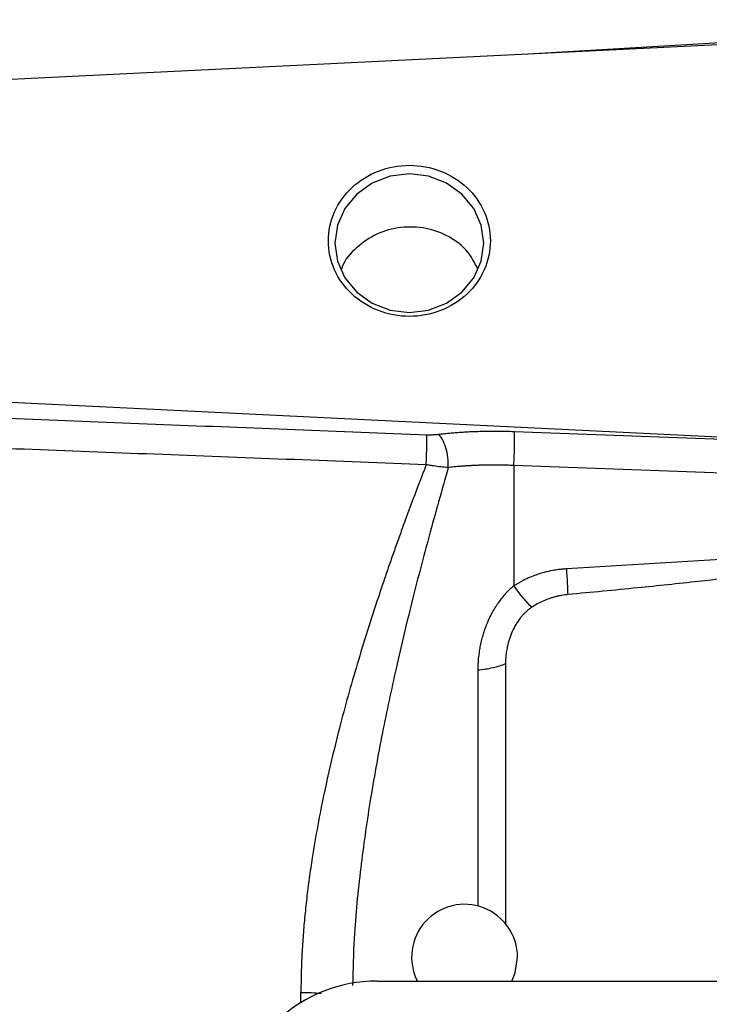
# Model space of a CAD drawing. Header units: inches. Extents: x 0.6 to 16.3, y 0.2 to 11.5.
# Tile 13 of 18: x 11.2 to 12.2, y 7.1 to 8.6. Entities that reach past the tile are written whole.
import ezdxf

# ---------------------------------------------------------------- set-up
doc = ezdxf.new("R2010")
doc.units = ezdxf.units.IN
doc.header["$MEASUREMENT"] = 0

msp = doc.modelspace()

# ---------------------------------------------------------------- linework, layer by layer
at = {"color": 8, "linetype": 'Continuous', "lineweight": 25}
for p, q in [((12.8447, 8.5854), (11.9354, 8.533)), ((11.8681, 7.602), (11.8681, 7.245)), ((11.6009, 7.0989), (11.6009, 7.1143))]:
    msp.add_line(p, q, dxfattribs=at)
at = {"color": 7, "linetype": 'Continuous', "lineweight": 25}
for p, q in [((12.8447, 8.5775), (10.9981, 8.4871)), ((10.9981, 8.0148), (12.4643, 7.943)), ((11.9233, 7.9627), (12.4643, 7.943)), ((11.9226, 7.9111), (11.9226, 7.7294)), ((12.8447, 7.8775), (11.9226, 7.9111)), ((12.4629, 7.7832), (12.0025, 7.755)), ((11.91, 7.6116), (11.91, 7.2159)), ((11.7162, 7.1313), (13.9726, 7.1313))]:
    msp.add_line(p, q, dxfattribs=at)
at = {"color": 7, "linetype": 'Continuous', "lineweight": 25, "flags": 128}
for points in [[(11.8771, 8.2474), (11.8733, 8.2745), (11.8621, 8.2998), (11.8442, 8.3216), (11.8209, 8.3383), (11.7938, 8.3487), (11.7647, 8.3523), (11.7356, 8.3487), (11.7085, 8.3383), (11.6853, 8.3216), (11.6674, 8.2998), (11.6562, 8.2745), (11.6523, 8.2474), (11.6562, 8.2202), (11.6674, 8.1949), (11.6853, 8.1732), (11.7085, 8.1565), (11.7356, 8.146), (11.7647, 8.1424), (11.7938, 8.146), (11.8209, 8.1565), (11.8442, 8.1732), (11.8621, 8.1949), (11.8733, 8.2202), (11.8771, 8.2474)], [(11.9194, 7.1313), (11.9245, 7.1439), (11.9281, 7.1675)]]:
    msp.add_lwpolyline(points, dxfattribs=at)
at = {"color": 7, "linetype": 'Continuous', "lineweight": 25}
msp.add_arc((11.8481, 7.1675), 0.08, 0, 206.8773, dxfattribs=at)
msp.add_ellipse((11.7226, 6.9329), major_axis=(0.2087, -0.0437), ratio=0.927683, start_param=1.792973, end_param=3.333612, dxfattribs=at)
for points, knots in [([(11.8871, 8.251), (11.8871, 8.2659), (11.884, 8.2809), (11.8717, 8.3085), (11.8626, 8.3212), (11.84, 8.3423), (11.8264, 8.3508), (11.7968, 8.3623), (11.7808, 8.3652), (11.7487, 8.3652), (11.7327, 8.3623), (11.7031, 8.3508), (11.6895, 8.3423), (11.6669, 8.3212), (11.6578, 8.3085), (11.6455, 8.2809), (11.6423, 8.2659), (11.6423, 8.236), (11.6455, 8.2211), (11.6578, 8.1934), (11.6669, 8.1807), (11.6895, 8.1596), (11.7031, 8.1511), (11.7327, 8.1397), (11.7487, 8.1367), (11.7808, 8.1367), (11.7968, 8.1397), (11.8264, 8.1511), (11.84, 8.1596), (11.8626, 8.1807), (11.8717, 8.1934), (11.884, 8.2211), (11.8871, 8.236), (11.8871, 8.251)], [0, 0, 0, 0, 0.0625, 0.0625, 0.125, 0.125, 0.1875, 0.1875, 0.25, 0.25, 0.3125, 0.3125, 0.375, 0.375, 0.4375, 0.4375, 0.5, 0.5, 0.5625, 0.5625, 0.625, 0.625, 0.6875, 0.6875, 0.75, 0.75, 0.8125, 0.8125, 0.875, 0.875, 0.9375, 0.9375, 1, 1, 1, 1]), ([(11.8676, 8.2093), (11.8632, 8.218), (11.8534, 8.2371), (11.8255, 8.2585), (11.7902, 8.2716), (11.7518, 8.273), (11.7146, 8.2628), (11.6843, 8.2417), (11.6661, 8.2219), (11.6625, 8.2092), (11.6621, 8.2079)], [0, 0, 0, 0, 0.118213, 0.262222, 0.406685, 0.551088, 0.695118, 0.838954, 0.982887, 1, 1, 1, 1]), ([(10.9981, 7.9888), (11.1299, 7.9837), (11.3941, 7.9733), (11.6584, 7.963), (11.7908, 7.9578)], [0, 0, 0, 0, 0.498668, 1, 1, 1, 1]), ([(11.7908, 7.9578), (11.7916, 7.9577), (11.7924, 7.9577), (11.7943, 7.9577), (11.7955, 7.9577), (11.7987, 7.9577), (11.8006, 7.9578), (11.8045, 7.958), (11.8066, 7.9582), (11.8085, 7.9584)], [0, 0, 0, 0, 0.00873285, 0.00873285, 0.02270541, 0.02270541, 0.04506151, 0.04506151, 0.06986281, 0.06986281, 0.06986281, 0.06986281]), ([(11.8085, 7.9584), (11.8111, 7.9587), (11.8163, 7.9593), (11.8241, 7.9601), (11.832, 7.9608), (11.84, 7.9614), (11.8481, 7.9619), (11.8562, 7.9624), (11.8665, 7.9628), (11.879, 7.9632), (11.8936, 7.9633), (11.9084, 7.9632), (11.9183, 7.9629), (11.9233, 7.9627)], [0, 0, 0, 0, 0.071585, 0.143018, 0.214358, 0.285665, 0.356999, 0.428419, 0.499986, 0.625079, 0.749899, 0.874765, 1, 1, 1, 1]), ([(11.9226, 7.9111), (11.9228, 7.916), (11.9231, 7.9213), (11.9234, 7.9317), (11.9236, 7.9369), (11.9237, 7.9465), (11.9237, 7.9508), (11.9236, 7.958), (11.9234, 7.9609), (11.9233, 7.9627)], [0, 0, 0, 0, 0.25, 0.25, 0.5, 0.5, 0.75, 0.75, 1, 1, 1, 1]), ([(11.7901, 7.9124), (11.6575, 7.9175), (11.3932, 7.9276), (11.129, 7.9377), (10.9975, 7.9427)], [0, 0, 0, 0, 0.50212, 1, 1, 1, 1]), ([(11.7901, 7.9124), (11.7872, 7.9048), (11.7814, 7.8897), (11.7728, 7.8672), (11.7645, 7.845), (11.7565, 7.8231), (11.7487, 7.8015), (11.7411, 7.7803), (11.7338, 7.7594), (11.7268, 7.7389), (11.7108, 7.6917), (11.6878, 7.6192), (11.6594, 7.5182), (11.6356, 7.4184), (11.6211, 7.3403), (11.6133, 7.2871), (11.6095, 7.2568), (11.6063, 7.2271), (11.6039, 7.198), (11.6022, 7.1696), (11.6011, 7.1417), (11.6009, 7.1234), (11.6009, 7.1143)], [0, 0, 0, 0, 0.029962, 0.059402, 0.08832, 0.116718, 0.144596, 0.171956, 0.198797, 0.22512, 0.250928, 0.379895, 0.500729, 0.630331, 0.750754, 0.788644, 0.825745, 0.862073, 0.897645, 0.932477, 0.966589, 1, 1, 1, 1]), ([(11.8235, 7.9081), (11.8198, 7.9084), (11.816, 7.9087), (11.8086, 7.9095), (11.805, 7.9099), (11.7991, 7.9108), (11.7968, 7.9112), (11.793, 7.9119), (11.7916, 7.9121), (11.7901, 7.9124)], [0, 0, 0, 0, 0.0248013, 0.0248013, 0.04715739, 0.04715739, 0.06112996, 0.06112996, 0.06986281, 0.06986281, 0.06986281, 0.06986281]), ([(11.9226, 7.9111), (11.9199, 7.9112), (11.9146, 7.9115), (11.9067, 7.9117), (11.8991, 7.9118), (11.8918, 7.9118), (11.8847, 7.9118), (11.8778, 7.9117), (11.8712, 7.9115), (11.8649, 7.9113), (11.8589, 7.911), (11.8531, 7.9107), (11.8475, 7.9103), (11.8422, 7.9099), (11.8372, 7.9095), (11.8324, 7.9091), (11.8278, 7.9086), (11.8249, 7.9083), (11.8235, 7.9081)], [0, 0, 0, 0, 0.078898, 0.15561, 0.230135, 0.302474, 0.372627, 0.440593, 0.506373, 0.569966, 0.631373, 0.690593, 0.747627, 0.802475, 0.855136, 0.90561, 0.953898, 1, 1, 1, 1]), ([(12.4629, 7.7832), (12.4629, 7.783), (12.4628, 7.7825), (12.4625, 7.7817), (12.4619, 7.7809), (12.461, 7.7801), (12.46, 7.7793), (12.4587, 7.7785), (12.4572, 7.7777), (12.4555, 7.7769), (12.4536, 7.776), (12.4514, 7.7752), (12.449, 7.7743), (12.4464, 7.7735), (12.4436, 7.7726), (12.4405, 7.7717), (12.4372, 7.7708), (12.4294, 7.7688), (12.4159, 7.7658), (12.3956, 7.7619), (12.3717, 7.7578), (12.3327, 7.7519), (12.2756, 7.7443), (12.1969, 7.7351), (12.1051, 7.7255), (12.0395, 7.7193), (12.0044, 7.716)], [0, 0, 0, 0, 0.001753, 0.003661, 0.005827, 0.00832, 0.011186, 0.014454, 0.018147, 0.022276, 0.026854, 0.031886, 0.037379, 0.043337, 0.049764, 0.056661, 0.064031, 0.071875, 0.108516, 0.15287, 0.204977, 0.264856, 0.40639, 0.576068, 0.773929, 1, 1, 1, 1]), ([(12.0025, 7.755), (12.0007, 7.7548), (11.9965, 7.7545), (11.9895, 7.7537), (11.9799, 7.7522), (11.9701, 7.7499), (11.9616, 7.7475), (11.9547, 7.7451), (11.9466, 7.742), (11.9352, 7.7369), (11.9271, 7.7321), (11.9226, 7.7294)], [0, 0, 0, 0, 0.064682, 0.147308, 0.248939, 0.406653, 0.500055, 0.560465, 0.663851, 0.810501, 1, 1, 1, 1]), ([(11.9226, 7.7294), (11.9212, 7.7282), (11.9185, 7.7259), (11.9145, 7.7221), (11.9096, 7.7171), (11.9047, 7.7113), (11.9005, 7.7057), (11.8974, 7.7014), (11.8942, 7.6965), (11.8909, 7.6908), (11.8866, 7.683), (11.8816, 7.672), (11.877, 7.6596), (11.8742, 7.6493), (11.8727, 7.6433), (11.8715, 7.6377), (11.8701, 7.6295), (11.8685, 7.6172), (11.8682, 7.6076), (11.8681, 7.602)], [0, 0, 0, 0, 0.0367546, 0.0742932, 0.1135146, 0.1812162, 0.2314088, 0.2577319, 0.291739, 0.3528889, 0.3938462, 0.4775658, 0.6051767, 0.6700243, 0.702222, 0.7353883, 0.7926502, 0.8798388, 1, 1, 1, 1]), ([(12.0044, 7.716), (12.0028, 7.7158), (11.9995, 7.7155), (11.9947, 7.7147), (11.9899, 7.7138), (11.9851, 7.7126), (11.9804, 7.7113), (11.9742, 7.7093), (11.9666, 7.7063), (11.9579, 7.702), (11.9525, 7.6986), (11.9498, 7.6968)], [0, 0, 0, 0, 0.083673, 0.167006, 0.250154, 0.333276, 0.416526, 0.500063, 0.666838, 0.833061, 1, 1, 1, 1]), ([(11.9498, 7.6968), (11.9487, 7.6961), (11.9466, 7.6946), (11.9435, 7.6922), (11.9406, 7.6896), (11.9377, 7.6868), (11.935, 7.6837), (11.9307, 7.6786), (11.9255, 7.6709), (11.92, 7.6603), (11.9156, 7.6489), (11.9128, 7.6383), (11.9111, 7.6287), (11.9101, 7.6201), (11.91, 7.6144), (11.91, 7.6116)], [0, 0, 0, 0, 0.038225, 0.076998, 0.116444, 0.156677, 0.197809, 0.239943, 0.358119, 0.481779, 0.606107, 0.733151, 0.821727, 0.910548, 1, 1, 1, 1]), ([(11.8681, 7.602), (11.8762, 7.6027), (11.884, 7.6039), (11.8982, 7.6072), (11.9046, 7.6092), (11.91, 7.6116)], [0, 0, 0, 0, 0.5, 0.5, 1, 1, 1, 1])]:
    msp.add_open_spline(points, degree=3, knots=knots, dxfattribs=at)
for points in [[(11.7901, 7.9124), (11.7906, 7.9216), (11.7912, 7.9413), (11.7911, 7.9544), (11.7908, 7.9578)], [(11.8235, 7.9081), (11.8239, 7.9178), (11.8212, 7.9399), (11.8129, 7.9548), (11.8085, 7.9584)], [(12.0044, 7.7161), (12.0041, 7.7252), (12.0034, 7.739), (12.0025, 7.755)], [(11.9497, 7.6968), (11.9424, 7.7037), (11.9326, 7.7153), (11.9226, 7.7294)]]:
    msp.add_open_spline(points, degree=3, dxfattribs=at)
at = {"color": 8, "linetype": 'Continuous', "lineweight": 25}
for points, knots in [([(11.8235, 7.9081), (11.8137, 7.8737), (11.7951, 7.8079), (11.7686, 7.7066), (11.7449, 7.6075), (11.7231, 7.5049), (11.7048, 7.4043), (11.6903, 7.3006), (11.6808, 7.2081), (11.6795, 7.1487), (11.6789, 7.1249)], [0, 0, 0, 0, 0.136583, 0.260986, 0.396189, 0.520119, 0.653877, 0.778105, 0.910973, 1, 1, 1, 1]), ([(11.6009, 7.1143), (11.6115, 7.1142), (11.6226, 7.1141), (11.6313, 7.1129), (11.6316, 7.1129)], [0, 0, 0, 0, 0.962403, 1, 1, 1, 1])]:
    msp.add_open_spline(points, degree=3, knots=knots, dxfattribs=at)

doc.saveas('drawing.dxf')
